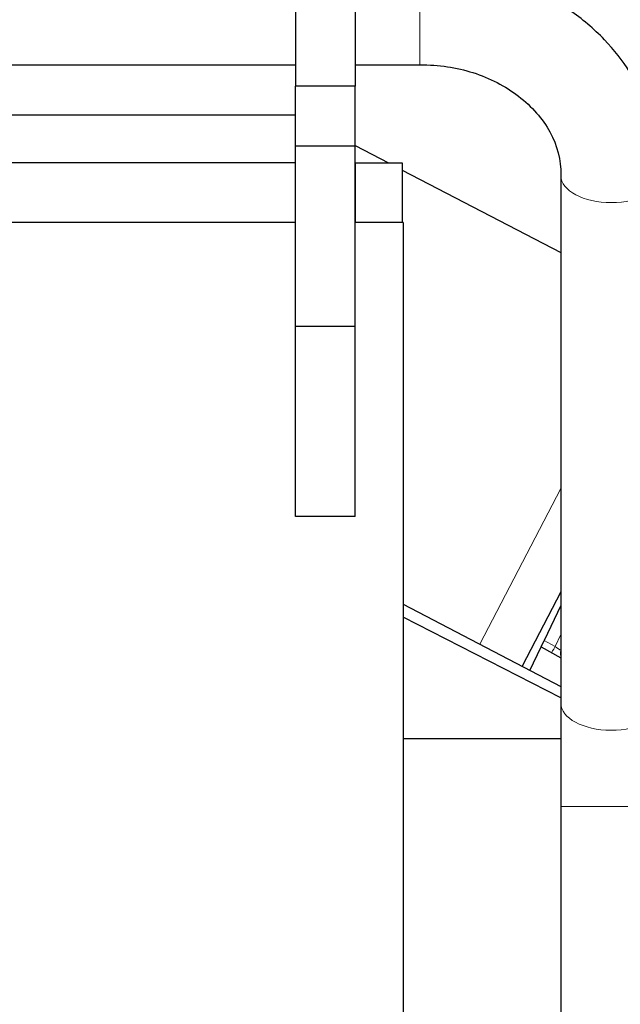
# Model space of a CAD drawing. Header units: inches. Extents: x 0 to 23760, y -13 to 16800.
# Tile 209 of 256: x 12468 to 12719, y 14143 to 14555. Entities that reach past the tile are written whole.
import ezdxf

# ---------------------------------------------------------------- set-up
doc = ezdxf.new("R2010")
doc.units = ezdxf.units.IN
doc.layers.add('1', color=7, linetype='Continuous', true_color=0xffffff)
doc.layers.add('254', color=7, linetype='Continuous', true_color=0xffffff)
doc.styles.add('latin_extended', font='simplex.shx')
doc.dimstyles.get("Standard").update_dxf_attribs({"dimtxt": 0.18, "dimasz": 0.18, "dimexe": 0.18, "dimexo": 0.0625, "dimgap": 0.09, "dimtad": 0, "dimtih": 1, "dimtoh": 1, "dimdec": 4, "dimzin": 0, "dimdsep": 46, "dimtxsty": 'Standard', "dimcen": 0.09, "dimadec": 0, "dimazin": 0, "dimtfac": 1, "dimtdec": 4, "dimtofl": 0, "dimtmove": 0, "dimatfit": 3, "dimfxl": 1, "dimtolj": 1, "dimtzin": 0, "dimarcsym": 0})

# ---------------------------------------------------------------- blocks, each defined once
blk = doc.blocks.new('_U1')
at = {"layer": '254', "color": 3, "linetype": 'Continuous', "lineweight": 13, "transparency": 16777216}
for p, q in [((12239.9, 15360), (13650.07, 15360)), ((13610.07, 15220), (13610.07, 11508.99)), ((11699.07, 11368.99), (13650.07, 11368.99))]:
    blk.add_line(p, q, dxfattribs=at)
at = {"layer": '254', "color": 3, "transparency": 16777216}
for points in [[(13633.4, 15220), (13586.73, 15220), (13610.07, 15360)], [(13586.73, 11508.99), (13633.4, 11508.99), (13610.07, 11368.99)]]:
    blk.add_solid(points, dxfattribs=at)
at = {"layer": 'Defpoints', "color": 0, "transparency": 16777216}
for p in [(12199.9, 15360), (11659.07, 11368.99), (13610.07, 11368.99)]:
    blk.add_point(p, dxfattribs=at)
at = {"layer": '254', "color": 2, "lineweight": 13, "transparency": 16777216, "insert": (13400.07, 13147.83), "char_height": 140, "attachment_point": 1, "rotation": 90, "style": 'latin_extended'}
blk.add_mtext('\\A1;3991', dxfattribs=at)

msp = doc.modelspace()

# ---------------------------------------------------------------- linework, layer by layer
at = {"layer": '1', "color": 2, "linetype": 'Continuous', "lineweight": 25}
for p, q in [((12582.95, 14596.975), (12582.95, 14526.975)), ((12607.95, 14596.975), (12607.95, 14526.975)), ((12179.95, 14535.975), (12582.95, 14535.975)), ((12607.95, 14535.975), (12634.951, 14535.975)), ((12582.95, 14501.975), (12582.95, 14526.975)), ((12607.95, 14526.975), (12582.95, 14526.975)), ((12607.95, 14501.975), (12607.95, 14526.975)), ((12463.651, 14514.975), (12582.95, 14514.975)), ((12582.95, 14426.456), (12582.95, 14501.975)), ((12607.95, 14501.975), (12582.95, 14501.975)), ((12607.95, 14426.456), (12607.95, 14501.975)), ((12607.951, 14502.197), (12621.826, 14494.974)), ((12582.949, 14494.975), (12459.151, 14494.975)), ((12608.151, 14494.975), (12607.95, 14494.975)), ((12608.151, 14494.975), (12627.651, 14494.975)), ((12627.651, 14494.975), (12627.651, 14469.975)), ((12627.654, 14491.94), (12693.948, 14457.43)), ((12693.951, 14489.696), (12693.951, 14268.976)), ((12582.95, 14469.975), (12456.45, 14469.975)), ((12627.95, 14469.975), (12607.949, 14469.975)), ((12627.95, 14469.975), (12627.95, 13849.975)), ((12607.95, 14426.456), (12582.95, 14426.456)), ((12582.95, 14346.975), (12582.95, 14426.456)), ((12607.95, 14346.975), (12607.95, 14426.456)), ((12607.95, 14346.975), (12582.95, 14346.975)), ((12693.951, 14315.46), (12677.76, 14284.359)), ((12627.944, 14310.292), (12693.943, 14275.934)), ((12693.951, 14309.853), (12686.925, 14295.123)), ((12693.947, 14271.214), (12627.949, 14304.987)), ((12685.675, 14292.501), (12686.925, 14295.123)), ((12680.989, 14282.678), (12685.675, 14292.501)), ((12685.675, 14292.501), (12693.951, 14287.914)), ((12693.95, 14253.991), (12627.951, 14253.991)), ((12693.951, 14225.693), (12693.951, 13784.397))]:
    msp.add_line(p, q, dxfattribs=at)
at = {"layer": '1', "color": 110, "linetype": 'Continuous', "lineweight": 13}
for p, q in [((12634.951, 14577.975), (12634.951, 14535.975)), ((12608.151, 14469.975), (12608.151, 14494.975)), ((12693.951, 14358.775), (12660.02, 14293.594)), ((12686.925, 14295.123), (12691.502, 14292.586)), ((12691.502, 14292.586), (12693.951, 14297.72)), ((12735.95, 14225.693), (12693.951, 14225.693))]:
    msp.add_line(p, q, dxfattribs=at)
at = {"layer": '1', "color": 2, "linetype": 'Continuous', "lineweight": 25}
msp.add_arc((12696.803, 14289.763), 3, 161.95928, 198.04059, dxfattribs=at)
at = {"layer": '1', "color": 110, "linetype": 'Continuous', "lineweight": 13}
for centre, major_axis, ratio, start_param, end_param in [((12714.951, 14489.696), (21, 0), 0.5410409, 3.1500357, 6.2823999), ((12691.545, 14292.677), (-1.454, -2.624), 0.0020575, 0, 1.5371699), ((12691.545, 14292.677), (-2.55, 1.623), 0.0331858, 1.5748603, 2.823717), ((12714.951, 14268.976), (21, 0), 0.5410409, 3.1415926, 6.2830871)]:
    msp.add_ellipse(centre, major_axis=major_axis, ratio=ratio, start_param=start_param, end_param=end_param, dxfattribs=at)
at = {"layer": '1', "color": 2, "linetype": 'Continuous', "lineweight": 25}
for points, knots in [([(12735.951, 14489.69), (12735.756, 14499.618), (12731.959, 14519.727), (12716.764, 14543.433), (12697.64, 14559.563), (12679.283, 14569.682), (12657.865, 14576.322), (12642.786, 14577.91), (12634.951, 14577.975)], [0, 0, 0, 0, 0.2043838, 0.4417114, 0.570987, 0.7076875, 0.8522991, 1, 1, 1, 1]), ([(12634.951, 14535.975), (12642.954, 14535.93), (12657.8, 14533.808), (12677.521, 14523.506), (12691.054, 14507.934), (12693.975, 14496.202), (12693.951, 14489.702)], [0, 0, 0, 0, 0.238999, 0.4830102, 0.7356374, 1, 1, 1, 1])]:
    msp.add_open_spline(points, degree=3, knots=knots, dxfattribs=at)
for points in [[(12582.95, 14535.676), (12582.8, 14535.826), (12582.651, 14535.975)], [(12693.951, 14268.982), (12693.951, 14249.168), (12693.951, 14225.693)]]:
    msp.add_open_spline(points, degree=2, dxfattribs=at)

# ---------------------------------------------------------------- dimensions: what is measured, and where the dimension line sits
at = {"layer": '254', "color": 2, "linetype": 'Continuous', "lineweight": 13}
dim = msp.add_linear_dim(base=(13610.066, 11368.991), p1=(12199.899, 15360), p2=(11659.072, 11368.991), angle=90, dimstyle='Standard', override={"dimscale": 40, "dimtxt": 3.5, "dimasz": 3.5, "dimexe": 1, "dimexo": 1, "dimgap": 1.75, "dimtad": 1, "dimtih": 0, "dimtoh": 0, "dimdec": 0, "dimlfac": 1, "dimzin": 8, "dimdsep": 46, "dimlunit": 2, "dimtxsty": 'latin_extended', "dimsah": 1, "dimse1": 0, "dimse2": 0, "dimsd1": 0, "dimsd2": 0, "dimclrd": 3, "dimclre": 3, "dimclrt": 2, "dimtol": 0, "dimtm": -0.1, "dimtfac": 0.714286, "dimtdec": 3, "dimtofl": 1, "dimtmove": 0, "dimtzin": 8, "dimlwd": 13, "dimlwe": 13}, dxfattribs=at)
dim.commit()
dim.dimension.update_dxf_attribs({"geometry": '_U1', "text_midpoint": (13610.066, 13364.495), "dimtype": 160})

doc.saveas('drawing.dxf')
